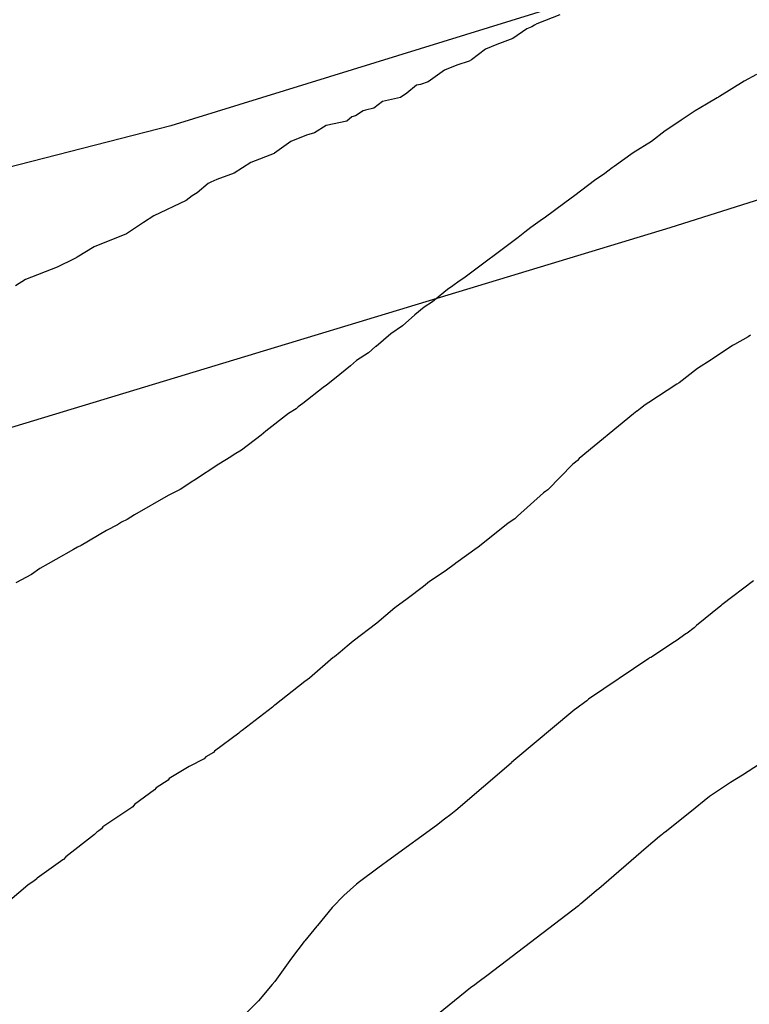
# Model space of a CAD drawing. Extents: x 158343 to 162498, y 431347 to 434500.
# Tile 190 of 248: x 159558 to 159570, y 434141 to 434158. Entities that reach past the tile are written whole.
import ezdxf

# ---------------------------------------------------------------- set-up
doc = ezdxf.new("R2010")
doc.units = 0
doc.header["$LTSCALE"] = 10
doc.header["$MEASUREMENT"] = 0
for name, color, linetype in [('000_arcering', 8, 'CONTINUOUS'), ('33_trappen en balustraden', 252, 'CONTINUOUS'), ('def. con-hoogtelijn (index)', 8, 'CONTINUOUS')]:
    doc.layers.add(name, color=color, linetype=linetype)

# ---------------------------------------------------------------- blocks, each defined once
blk = doc.blocks.new('bestaande hoogtelijnen')
at = {"layer": 'def. con-hoogtelijn (index)'}
for p, q in [((-101.064, 91.16), (-101.448, 91.01)), ((-101.064, 91.16), (-101.448, 91.01)), ((-101.064, 91.16), (-101.448, 91.01)), ((-101.612, 90.929), (-101.844, 90.771)), ((-101.612, 90.929), (-101.844, 90.771)), ((-101.612, 90.929), (-101.844, 90.771)), ((-101.527, 90.963), (-101.612, 90.929)), ((-101.527, 90.963), (-101.612, 90.929)), ((-101.527, 90.963), (-101.612, 90.929)), ((-101.483, 90.993), (-101.527, 90.963)), ((-101.483, 90.993), (-101.527, 90.963)), ((-101.483, 90.993), (-101.527, 90.963)), ((-101.448, 91.01), (-101.483, 90.993)), ((-101.448, 91.01), (-101.483, 90.993)), ((-101.448, 91.01), (-101.483, 90.993)), ((-101.844, 90.771), (-102.11, 90.672)), ((-101.844, 90.771), (-102.11, 90.672)), ((-101.844, 90.771), (-102.11, 90.672)), ((-102.294, 90.592), (-102.527, 90.42)), ((-102.294, 90.592), (-102.527, 90.42)), ((-102.294, 90.592), (-102.527, 90.42)), ((-102.11, 90.672), (-102.294, 90.592)), ((-102.11, 90.672), (-102.294, 90.592)), ((-102.11, 90.672), (-102.294, 90.592)), ((-102.527, 90.42), (-102.564, 90.396)), ((-102.527, 90.42), (-102.564, 90.396)), ((-102.527, 90.42), (-102.564, 90.396)), ((-102.768, 90.329), (-102.973, 90.25)), ((-102.768, 90.329), (-102.973, 90.25)), ((-102.768, 90.329), (-102.973, 90.25)), ((-102.564, 90.396), (-102.768, 90.329)), ((-102.564, 90.396), (-102.768, 90.329)), ((-102.564, 90.396), (-102.768, 90.329)), ((-102.973, 90.25), (-103.245, 90.057)), ((-102.973, 90.25), (-103.245, 90.057)), ((-102.973, 90.25), (-103.245, 90.057)), ((-97.815, 90.175), (-98.021, 90.067)), ((-97.815, 90.175), (-98.021, 90.067)), ((-103.437, 89.998), (-103.593, 89.869)), ((-103.437, 89.998), (-103.593, 89.869)), ((-103.437, 89.998), (-103.593, 89.869)), ((-103.37, 90.012), (-103.437, 89.998)), ((-103.37, 90.012), (-103.437, 89.998)), ((-103.37, 90.012), (-103.437, 89.998)), ((-103.245, 90.057), (-103.37, 90.012)), ((-103.245, 90.057), (-103.37, 90.012)), ((-103.245, 90.057), (-103.37, 90.012)), ((-98.021, 90.067), (-98.43, 89.81)), ((-98.021, 90.067), (-98.43, 89.81)), ((-103.702, 89.798), (-103.995, 89.731)), ((-103.702, 89.798), (-103.995, 89.731)), ((-103.702, 89.798), (-103.995, 89.731)), ((-103.593, 89.869), (-103.702, 89.798)), ((-103.593, 89.869), (-103.702, 89.798)), ((-103.593, 89.869), (-103.702, 89.798)), ((-98.469, 89.79), (-98.642, 89.685)), ((-98.469, 89.79), (-98.642, 89.685)), ((-98.443, 89.803), (-98.469, 89.79)), ((-98.443, 89.803), (-98.469, 89.79)), ((-98.43, 89.81), (-98.443, 89.803)), ((-98.43, 89.81), (-98.443, 89.803)), ((-104.14, 89.622), (-104.28, 89.587)), ((-104.14, 89.622), (-104.28, 89.587)), ((-104.14, 89.622), (-104.28, 89.587)), ((-103.995, 89.731), (-104.14, 89.622)), ((-103.995, 89.731), (-104.14, 89.622)), ((-103.995, 89.731), (-104.14, 89.622)), ((-98.642, 89.685), (-98.829, 89.578)), ((-98.642, 89.685), (-98.829, 89.578)), ((-104.504, 89.476), (-104.588, 89.404)), ((-104.504, 89.476), (-104.588, 89.404)), ((-104.504, 89.476), (-104.588, 89.404)), ((-104.442, 89.492), (-104.504, 89.476)), ((-104.442, 89.492), (-104.504, 89.476)), ((-104.442, 89.492), (-104.504, 89.476)), ((-104.315, 89.576), (-104.442, 89.492)), ((-104.315, 89.576), (-104.442, 89.492)), ((-104.315, 89.576), (-104.442, 89.492)), ((-104.28, 89.587), (-104.315, 89.576)), ((-104.28, 89.587), (-104.315, 89.576)), ((-104.28, 89.587), (-104.315, 89.576)), ((-98.829, 89.578), (-99.059, 89.419)), ((-98.829, 89.578), (-99.059, 89.419)), ((-104.926, 89.331), (-105.118, 89.214)), ((-104.926, 89.331), (-105.118, 89.214)), ((-104.926, 89.331), (-105.118, 89.214)), ((-104.588, 89.404), (-104.926, 89.331)), ((-104.588, 89.404), (-104.926, 89.331)), ((-104.588, 89.404), (-104.926, 89.331)), ((-99.167, 89.349), (-99.325, 89.244)), ((-99.167, 89.349), (-99.325, 89.244)), ((-99.059, 89.419), (-99.167, 89.349)), ((-99.059, 89.419), (-99.167, 89.349)), ((-105.253, 89.175), (-105.509, 89.07)), ((-105.253, 89.175), (-105.509, 89.07)), ((-105.253, 89.175), (-105.509, 89.07)), ((-105.118, 89.214), (-105.253, 89.175)), ((-105.118, 89.214), (-105.253, 89.175)), ((-105.118, 89.214), (-105.253, 89.175)), ((-99.325, 89.244), (-99.553, 89.069)), ((-99.325, 89.244), (-99.553, 89.069)), ((-105.509, 89.07), (-105.779, 88.878)), ((-105.509, 89.07), (-105.779, 88.878)), ((-105.509, 89.07), (-105.779, 88.878)), ((-99.553, 89.069), (-99.855, 88.882)), ((-99.553, 89.069), (-99.855, 88.882)), ((-105.789, 88.872), (-106.172, 88.72)), ((-105.789, 88.872), (-106.172, 88.72)), ((-105.789, 88.872), (-106.172, 88.72)), ((-105.779, 88.878), (-105.789, 88.872)), ((-105.779, 88.878), (-105.789, 88.872)), ((-105.779, 88.878), (-105.789, 88.872)), ((-99.855, 88.882), (-100.167, 88.654)), ((-99.855, 88.882), (-100.167, 88.654)), ((-106.172, 88.72), (-106.449, 88.544)), ((-106.172, 88.72), (-106.449, 88.544)), ((-106.172, 88.72), (-106.449, 88.544)), ((-100.199, 88.632), (-100.271, 88.578)), ((-100.199, 88.632), (-100.271, 88.578)), ((-100.167, 88.654), (-100.199, 88.632)), ((-100.167, 88.654), (-100.199, 88.632)), ((-106.449, 88.544), (-106.737, 88.439)), ((-106.449, 88.544), (-106.737, 88.439)), ((-106.449, 88.544), (-106.737, 88.439)), ((-100.325, 88.539), (-100.492, 88.426)), ((-100.325, 88.539), (-100.492, 88.426)), ((-100.271, 88.578), (-100.325, 88.539)), ((-100.271, 88.578), (-100.325, 88.539)), ((-106.878, 88.376), (-107.06, 88.224)), ((-106.878, 88.376), (-107.06, 88.224)), ((-106.878, 88.376), (-107.06, 88.224)), ((-106.835, 88.396), (-106.878, 88.376)), ((-106.835, 88.396), (-106.878, 88.376)), ((-106.835, 88.396), (-106.878, 88.376)), ((-106.737, 88.439), (-106.835, 88.396)), ((-106.737, 88.439), (-106.835, 88.396)), ((-106.737, 88.439), (-106.835, 88.396)), ((-100.492, 88.426), (-100.819, 88.179)), ((-100.492, 88.426), (-100.819, 88.179)), ((-107.14, 88.173), (-107.244, 88.093)), ((-107.14, 88.173), (-107.244, 88.093)), ((-107.14, 88.173), (-107.244, 88.093)), ((-107.06, 88.224), (-107.14, 88.173)), ((-107.06, 88.224), (-107.14, 88.173)), ((-107.06, 88.224), (-107.14, 88.173)), ((-100.819, 88.179), (-100.986, 88.056)), ((-100.819, 88.179), (-100.986, 88.056)), ((-107.244, 88.093), (-107.778, 87.842)), ((-107.244, 88.093), (-107.778, 87.842)), ((-107.244, 88.093), (-107.778, 87.842)), ((-100.986, 88.056), (-101.325, 87.804)), ((-100.986, 88.056), (-101.325, 87.804)), ((-107.778, 87.842), (-107.949, 87.731)), ((-107.778, 87.842), (-107.949, 87.731)), ((-107.778, 87.842), (-107.949, 87.731)), ((-107.949, 87.731), (-108.23, 87.546)), ((-107.949, 87.731), (-108.23, 87.546)), ((-107.949, 87.731), (-108.23, 87.546)), ((-101.352, 87.787), (-101.547, 87.649)), ((-101.352, 87.787), (-101.547, 87.649)), ((-101.325, 87.804), (-101.352, 87.787)), ((-101.325, 87.804), (-101.352, 87.787)), ((-108.23, 87.546), (-108.763, 87.328)), ((-108.23, 87.546), (-108.763, 87.328)), ((-108.23, 87.546), (-108.763, 87.328)), ((-101.645, 87.573), (-101.757, 87.481)), ((-101.645, 87.573), (-101.757, 87.481)), ((-101.547, 87.649), (-101.645, 87.573)), ((-101.547, 87.649), (-101.645, 87.573)), ((-108.763, 87.328), (-109.04, 87.158)), ((-108.763, 87.328), (-109.04, 87.158)), ((-108.763, 87.328), (-109.04, 87.158)), ((-101.757, 87.481), (-102.652, 86.814)), ((-101.757, 87.481), (-102.652, 86.814)), ((-109.093, 87.132), (-109.374, 86.991)), ((-109.093, 87.132), (-109.374, 86.991)), ((-109.093, 87.132), (-109.374, 86.991)), ((-109.082, 87.136), (-109.093, 87.132)), ((-109.082, 87.136), (-109.093, 87.132)), ((-109.082, 87.136), (-109.093, 87.132)), ((-109.06, 87.148), (-109.082, 87.136)), ((-109.06, 87.148), (-109.082, 87.136)), ((-109.06, 87.148), (-109.082, 87.136)), ((-109.053, 87.152), (-109.06, 87.148)), ((-109.053, 87.152), (-109.06, 87.148)), ((-109.053, 87.152), (-109.06, 87.148)), ((-109.04, 87.158), (-109.053, 87.152)), ((-109.04, 87.158), (-109.053, 87.152)), ((-109.04, 87.158), (-109.053, 87.152)), ((-109.374, 86.991), (-109.896, 86.789)), ((-109.374, 86.991), (-109.896, 86.789)), ((-109.374, 86.991), (-109.896, 86.789)), ((-109.896, 86.789), (-110.059, 86.683)), ((-109.896, 86.789), (-110.059, 86.683)), ((-109.896, 86.789), (-110.059, 86.683)), ((-102.834, 86.685), (-102.925, 86.625)), ((-102.834, 86.685), (-102.925, 86.625)), ((-102.73, 86.763), (-102.834, 86.685)), ((-102.73, 86.763), (-102.834, 86.685)), ((-102.652, 86.814), (-102.73, 86.763)), ((-102.652, 86.814), (-102.73, 86.763)), ((-102.985, 86.574), (-103.171, 86.419)), ((-102.985, 86.574), (-103.171, 86.419)), ((-102.925, 86.625), (-102.985, 86.574)), ((-102.925, 86.625), (-102.985, 86.574)), ((-103.171, 86.419), (-103.308, 86.335)), ((-103.171, 86.419), (-103.308, 86.335)), ((-103.463, 86.204), (-103.667, 86.027)), ((-103.463, 86.204), (-103.667, 86.027)), ((-103.308, 86.335), (-103.463, 86.204)), ((-103.308, 86.335), (-103.463, 86.204)), ((-103.667, 86.027), (-103.861, 85.89)), ((-103.667, 86.027), (-103.861, 85.89)), ((-103.861, 85.89), (-104.103, 85.685)), ((-103.861, 85.89), (-104.103, 85.685)), ((-97.914, 85.869), (-97.957, 85.841)), ((-97.914, 85.869), (-97.957, 85.841)), ((-97.914, 85.869), (-97.957, 85.841)), ((-98.179, 85.719), (-98.215, 85.698)), ((-98.179, 85.719), (-98.215, 85.698)), ((-98.179, 85.719), (-98.215, 85.698)), ((-97.957, 85.841), (-98.179, 85.719)), ((-97.957, 85.841), (-98.179, 85.719)), ((-97.957, 85.841), (-98.179, 85.719)), ((-104.226, 85.577), (-104.424, 85.451)), ((-104.226, 85.577), (-104.424, 85.451)), ((-104.11, 85.681), (-104.226, 85.577)), ((-104.11, 85.681), (-104.226, 85.577)), ((-104.105, 85.684), (-104.11, 85.681)), ((-104.105, 85.684), (-104.11, 85.681)), ((-104.104, 85.684), (-104.105, 85.684)), ((-104.104, 85.684), (-104.105, 85.684)), ((-104.103, 85.685), (-104.104, 85.684)), ((-104.103, 85.685), (-104.104, 85.684)), ((-98.215, 85.698), (-98.548, 85.475)), ((-98.215, 85.698), (-98.548, 85.475)), ((-98.215, 85.698), (-98.548, 85.475)), ((-104.424, 85.451), (-104.528, 85.365)), ((-104.424, 85.451), (-104.528, 85.365)), ((-98.568, 85.462), (-98.792, 85.321)), ((-98.568, 85.462), (-98.792, 85.321)), ((-98.568, 85.462), (-98.792, 85.321)), ((-98.548, 85.475), (-98.568, 85.462)), ((-98.548, 85.475), (-98.568, 85.462)), ((-98.548, 85.475), (-98.568, 85.462)), ((-104.528, 85.365), (-104.792, 85.152)), ((-104.528, 85.365), (-104.792, 85.152)), ((-98.792, 85.321), (-99.092, 85.086)), ((-98.792, 85.321), (-99.092, 85.086)), ((-98.792, 85.321), (-99.092, 85.086)), ((-104.792, 85.152), (-104.922, 85.043)), ((-104.792, 85.152), (-104.922, 85.043)), ((-99.133, 85.06), (-99.598, 84.76)), ((-99.133, 85.06), (-99.598, 84.76)), ((-99.133, 85.06), (-99.598, 84.76)), ((-99.092, 85.086), (-99.133, 85.06)), ((-99.092, 85.086), (-99.133, 85.06)), ((-99.092, 85.086), (-99.133, 85.06)), ((-104.979, 85.006), (-105.313, 84.742)), ((-104.979, 85.006), (-105.313, 84.742)), ((-104.922, 85.043), (-104.979, 85.006)), ((-104.922, 85.043), (-104.979, 85.006)), ((-105.313, 84.742), (-105.388, 84.685)), ((-105.313, 84.742), (-105.388, 84.685)), ((-99.598, 84.76), (-99.657, 84.719)), ((-99.598, 84.76), (-99.657, 84.719)), ((-99.598, 84.76), (-99.657, 84.719)), ((-105.549, 84.576), (-105.923, 84.283)), ((-105.549, 84.576), (-105.923, 84.283)), ((-105.426, 84.655), (-105.549, 84.576)), ((-105.426, 84.655), (-105.549, 84.576)), ((-105.388, 84.685), (-105.426, 84.655)), ((-105.388, 84.685), (-105.426, 84.655)), ((-99.849, 84.573), (-100.749, 83.834)), ((-99.849, 84.573), (-100.749, 83.834)), ((-99.849, 84.573), (-100.749, 83.834)), ((-99.792, 84.615), (-99.849, 84.573)), ((-99.792, 84.615), (-99.849, 84.573)), ((-99.792, 84.615), (-99.849, 84.573)), ((-99.791, 84.615), (-99.792, 84.615)), ((-99.791, 84.615), (-99.792, 84.615)), ((-99.791, 84.615), (-99.792, 84.615)), ((-99.732, 84.66), (-99.791, 84.616)), ((-99.732, 84.66), (-99.791, 84.616)), ((-99.732, 84.66), (-99.791, 84.616)), ((-99.791, 84.616), (-99.791, 84.615)), ((-99.791, 84.616), (-99.791, 84.615)), ((-99.791, 84.616), (-99.791, 84.615)), ((-99.657, 84.719), (-99.732, 84.66)), ((-99.657, 84.719), (-99.732, 84.66)), ((-99.657, 84.719), (-99.732, 84.66)), ((-105.923, 84.283), (-106.002, 84.218)), ((-105.923, 84.283), (-106.002, 84.218)), ((-106.002, 84.218), (-106.325, 83.969)), ((-106.002, 84.218), (-106.325, 83.969)), ((-106.325, 83.969), (-106.447, 83.901)), ((-106.325, 83.969), (-106.447, 83.901)), ((-106.503, 83.863), (-106.701, 83.742)), ((-106.503, 83.863), (-106.701, 83.742)), ((-106.447, 83.901), (-106.503, 83.863)), ((-106.447, 83.901), (-106.503, 83.863)), ((-100.805, 83.775), (-100.849, 83.74)), ((-100.805, 83.775), (-100.849, 83.74)), ((-100.805, 83.775), (-100.849, 83.74)), ((-100.776, 83.803), (-100.805, 83.775)), ((-100.776, 83.803), (-100.805, 83.775)), ((-100.776, 83.803), (-100.805, 83.775)), ((-100.749, 83.834), (-100.776, 83.803)), ((-100.749, 83.834), (-100.776, 83.803)), ((-100.749, 83.834), (-100.776, 83.803)), ((-106.701, 83.742), (-107.102, 83.476)), ((-106.701, 83.742), (-107.102, 83.476)), ((-100.849, 83.74), (-101.266, 83.315)), ((-100.849, 83.74), (-101.266, 83.315)), ((-100.849, 83.74), (-101.266, 83.315)), ((-107.132, 83.46), (-107.341, 83.324)), ((-107.132, 83.46), (-107.341, 83.324)), ((-107.116, 83.469), (-107.132, 83.46)), ((-107.116, 83.469), (-107.132, 83.46)), ((-107.102, 83.476), (-107.116, 83.469)), ((-107.102, 83.476), (-107.116, 83.469)), ((-107.341, 83.324), (-107.541, 83.222)), ((-107.341, 83.324), (-107.541, 83.222)), ((-101.339, 83.266), (-101.764, 82.883)), ((-101.339, 83.266), (-101.764, 82.883)), ((-101.339, 83.266), (-101.764, 82.883)), ((-101.297, 83.293), (-101.339, 83.266)), ((-101.297, 83.293), (-101.339, 83.266)), ((-101.297, 83.293), (-101.339, 83.266)), ((-101.279, 83.306), (-101.297, 83.293)), ((-101.279, 83.306), (-101.297, 83.293)), ((-101.279, 83.306), (-101.297, 83.293)), ((-101.266, 83.315), (-101.279, 83.306)), ((-101.266, 83.315), (-101.279, 83.306)), ((-101.266, 83.315), (-101.279, 83.306)), ((-107.541, 83.222), (-108.097, 82.902)), ((-107.541, 83.222), (-108.097, 82.902)), ((-108.309, 82.78), (-108.378, 82.738)), ((-108.309, 82.78), (-108.378, 82.738)), ((-108.215, 82.826), (-108.309, 82.78)), ((-108.215, 82.826), (-108.309, 82.78)), ((-108.097, 82.902), (-108.215, 82.826)), ((-108.097, 82.902), (-108.215, 82.826)), ((-101.812, 82.839), (-101.919, 82.766)), ((-101.812, 82.839), (-101.919, 82.766)), ((-101.812, 82.839), (-101.919, 82.766)), ((-101.764, 82.883), (-101.812, 82.839)), ((-101.764, 82.883), (-101.812, 82.839)), ((-101.764, 82.883), (-101.812, 82.839)), ((-108.557, 82.643), (-108.977, 82.397)), ((-108.557, 82.643), (-108.977, 82.397)), ((-108.378, 82.738), (-108.557, 82.643)), ((-108.378, 82.738), (-108.557, 82.643)), ((-101.919, 82.766), (-102.419, 82.366)), ((-101.919, 82.766), (-102.419, 82.366)), ((-101.919, 82.766), (-102.419, 82.366)), ((-109.105, 82.329), (-109.393, 82.167)), ((-109.105, 82.329), (-109.393, 82.167)), ((-109.037, 82.37), (-109.105, 82.329)), ((-109.037, 82.37), (-109.105, 82.329)), ((-108.977, 82.397), (-109.037, 82.37)), ((-108.977, 82.397), (-109.037, 82.37)), ((-102.431, 82.358), (-102.783, 82.105)), ((-102.431, 82.358), (-102.783, 82.105)), ((-102.431, 82.358), (-102.783, 82.105)), ((-102.419, 82.366), (-102.431, 82.358)), ((-102.419, 82.366), (-102.431, 82.358)), ((-102.419, 82.366), (-102.431, 82.358)), ((-109.393, 82.167), (-109.52, 82.096)), ((-109.393, 82.167), (-109.52, 82.096)), ((-109.659, 82.019), (-109.798, 81.919)), ((-109.659, 82.019), (-109.798, 81.919)), ((-109.52, 82.096), (-109.659, 82.019)), ((-109.52, 82.096), (-109.659, 82.019)), ((-102.961, 81.973), (-103.221, 81.804)), ((-102.961, 81.973), (-103.221, 81.804)), ((-102.961, 81.973), (-103.221, 81.804)), ((-102.792, 82.099), (-102.961, 81.973)), ((-102.792, 82.099), (-102.961, 81.973)), ((-102.792, 82.099), (-102.961, 81.973)), ((-102.783, 82.105), (-102.792, 82.099)), ((-102.783, 82.105), (-102.792, 82.099)), ((-102.783, 82.105), (-102.792, 82.099)), ((-109.798, 81.919), (-110.057, 81.78)), ((-109.798, 81.919), (-110.057, 81.78)), ((-103.221, 81.804), (-103.322, 81.719)), ((-103.221, 81.804), (-103.322, 81.719)), ((-103.221, 81.804), (-103.322, 81.719)), ((-97.864, 81.812), (-98.39, 81.417)), ((-97.864, 81.812), (-98.39, 81.417)), ((-103.322, 81.719), (-103.59, 81.516)), ((-103.322, 81.719), (-103.59, 81.516)), ((-103.322, 81.719), (-103.59, 81.516)), ((-103.59, 81.516), (-103.793, 81.368)), ((-103.59, 81.516), (-103.793, 81.368)), ((-103.59, 81.516), (-103.793, 81.368)), ((-103.793, 81.368), (-104.089, 81.114)), ((-103.793, 81.368), (-104.089, 81.114)), ((-103.793, 81.368), (-104.089, 81.114)), ((-98.406, 81.402), (-98.808, 81.076)), ((-98.406, 81.402), (-98.808, 81.076)), ((-98.39, 81.417), (-98.406, 81.402)), ((-98.39, 81.417), (-98.406, 81.402)), ((-104.089, 81.114), (-104.483, 80.819)), ((-104.089, 81.114), (-104.483, 80.819)), ((-104.089, 81.114), (-104.483, 80.819)), ((-98.849, 81.035), (-98.965, 80.951)), ((-98.849, 81.035), (-98.965, 80.951)), ((-98.808, 81.076), (-98.849, 81.035)), ((-98.808, 81.076), (-98.849, 81.035)), ((-98.982, 80.937), (-99.146, 80.821)), ((-98.982, 80.937), (-99.146, 80.821)), ((-98.965, 80.951), (-98.982, 80.937)), ((-98.965, 80.951), (-98.982, 80.937)), ((-104.582, 80.734), (-104.695, 80.637)), ((-104.582, 80.734), (-104.695, 80.637)), ((-104.582, 80.734), (-104.695, 80.637)), ((-104.483, 80.819), (-104.582, 80.734)), ((-104.483, 80.819), (-104.582, 80.734)), ((-104.483, 80.819), (-104.582, 80.734)), ((-99.172, 80.804), (-99.565, 80.549)), ((-99.172, 80.804), (-99.565, 80.549)), ((-99.146, 80.821), (-99.172, 80.804)), ((-99.146, 80.821), (-99.172, 80.804)), ((-104.812, 80.545), (-105.201, 80.208)), ((-104.812, 80.545), (-105.201, 80.208)), ((-104.812, 80.545), (-105.201, 80.208)), ((-104.8, 80.553), (-104.812, 80.545)), ((-104.8, 80.553), (-104.812, 80.545)), ((-104.8, 80.553), (-104.812, 80.545)), ((-104.792, 80.56), (-104.8, 80.553)), ((-104.792, 80.56), (-104.8, 80.553)), ((-104.792, 80.56), (-104.8, 80.553)), ((-104.695, 80.637), (-104.792, 80.56)), ((-104.695, 80.637), (-104.792, 80.56)), ((-104.695, 80.637), (-104.792, 80.56)), ((-99.594, 80.531), (-100.592, 79.858)), ((-99.594, 80.531), (-100.592, 79.858)), ((-99.583, 80.539), (-99.594, 80.531)), ((-99.583, 80.539), (-99.594, 80.531)), ((-99.565, 80.549), (-99.583, 80.539)), ((-99.565, 80.549), (-99.583, 80.539)), ((-105.201, 80.208), (-105.281, 80.15)), ((-105.201, 80.208), (-105.281, 80.15)), ((-105.201, 80.208), (-105.281, 80.15)), ((-105.281, 80.15), (-105.776, 79.761)), ((-105.281, 80.15), (-105.776, 79.761)), ((-105.281, 80.15), (-105.776, 79.761)), ((-100.592, 79.858), (-100.621, 79.834)), ((-100.592, 79.858), (-100.621, 79.834)), ((-105.816, 79.729), (-106.316, 79.343)), ((-105.816, 79.729), (-106.316, 79.343)), ((-105.816, 79.729), (-106.316, 79.343)), ((-105.792, 79.747), (-105.816, 79.729)), ((-105.792, 79.747), (-105.816, 79.729)), ((-105.792, 79.747), (-105.816, 79.729)), ((-105.776, 79.761), (-105.792, 79.747)), ((-105.776, 79.761), (-105.792, 79.747)), ((-105.776, 79.761), (-105.792, 79.747)), ((-100.766, 79.726), (-100.844, 79.666)), ((-100.766, 79.726), (-100.844, 79.666)), ((-100.659, 79.804), (-100.766, 79.726)), ((-100.659, 79.804), (-100.766, 79.726)), ((-100.621, 79.834), (-100.659, 79.804)), ((-100.621, 79.834), (-100.659, 79.804)), ((-100.849, 79.662), (-101.791, 78.872)), ((-100.849, 79.662), (-101.791, 78.872)), ((-100.847, 79.664), (-100.849, 79.662)), ((-100.847, 79.664), (-100.849, 79.662)), ((-100.844, 79.666), (-100.847, 79.664)), ((-100.844, 79.666), (-100.847, 79.664)), ((-106.372, 79.298), (-106.772, 79.001)), ((-106.372, 79.298), (-106.772, 79.001)), ((-106.372, 79.298), (-106.772, 79.001)), ((-106.349, 79.319), (-106.372, 79.298)), ((-106.349, 79.319), (-106.372, 79.298)), ((-106.349, 79.319), (-106.372, 79.298)), ((-106.316, 79.343), (-106.349, 79.319)), ((-106.316, 79.343), (-106.349, 79.319)), ((-106.316, 79.343), (-106.349, 79.319)), ((-106.945, 78.871), (-107.19, 78.745)), ((-106.945, 78.871), (-107.19, 78.745)), ((-106.945, 78.871), (-107.19, 78.745)), ((-106.918, 78.904), (-106.945, 78.871)), ((-106.918, 78.904), (-106.945, 78.871)), ((-106.918, 78.904), (-106.945, 78.871)), ((-106.792, 78.98), (-106.918, 78.904)), ((-106.792, 78.98), (-106.918, 78.904)), ((-106.792, 78.98), (-106.918, 78.904)), ((-106.772, 79.001), (-106.792, 78.98)), ((-106.772, 79.001), (-106.792, 78.98)), ((-106.772, 79.001), (-106.792, 78.98)), ((-101.791, 78.872), (-101.863, 78.811)), ((-101.791, 78.872), (-101.863, 78.811)), ((-107.19, 78.745), (-107.52, 78.547)), ((-107.19, 78.745), (-107.52, 78.547)), ((-107.19, 78.745), (-107.52, 78.547)), ((-101.87, 78.804), (-102.785, 78.019)), ((-101.87, 78.804), (-102.785, 78.019)), ((-101.866, 78.808), (-101.87, 78.804)), ((-101.866, 78.808), (-101.87, 78.804)), ((-101.863, 78.811), (-101.866, 78.808)), ((-101.863, 78.811), (-101.866, 78.808)), ((-97.671, 78.847), (-97.957, 78.662)), ((-97.671, 78.847), (-97.957, 78.662)), ((-97.671, 78.847), (-97.957, 78.662)), ((-107.52, 78.547), (-107.541, 78.521)), ((-107.52, 78.547), (-107.541, 78.521)), ((-107.52, 78.547), (-107.541, 78.521)), ((-98.048, 78.603), (-98.244, 78.485)), ((-98.048, 78.603), (-98.244, 78.485)), ((-98.048, 78.603), (-98.244, 78.485)), ((-97.957, 78.662), (-98.048, 78.603)), ((-97.957, 78.662), (-98.048, 78.603)), ((-97.957, 78.662), (-98.048, 78.603)), ((-107.739, 78.392), (-107.762, 78.363)), ((-107.739, 78.392), (-107.762, 78.363)), ((-107.739, 78.392), (-107.762, 78.363)), ((-107.541, 78.521), (-107.739, 78.392)), ((-107.541, 78.521), (-107.739, 78.392)), ((-107.541, 78.521), (-107.739, 78.392)), ((-98.362, 78.405), (-98.592, 78.249)), ((-98.362, 78.405), (-98.592, 78.249)), ((-98.362, 78.405), (-98.592, 78.249)), ((-98.244, 78.485), (-98.362, 78.405)), ((-98.244, 78.485), (-98.362, 78.405)), ((-98.244, 78.485), (-98.362, 78.405)), ((-107.762, 78.363), (-108.094, 78.12)), ((-107.762, 78.363), (-108.094, 78.12)), ((-107.762, 78.363), (-108.094, 78.12)), ((-98.592, 78.249), (-98.917, 77.987)), ((-98.592, 78.249), (-98.917, 77.987)), ((-98.592, 78.249), (-98.917, 77.987)), ((-108.123, 78.079), (-108.619, 77.748)), ((-108.123, 78.079), (-108.619, 77.748)), ((-108.123, 78.079), (-108.619, 77.748)), ((-108.094, 78.12), (-108.123, 78.079)), ((-108.094, 78.12), (-108.123, 78.079)), ((-108.094, 78.12), (-108.123, 78.079)), ((-102.865, 77.956), (-102.972, 77.876)), ((-102.865, 77.956), (-102.972, 77.876)), ((-102.785, 78.019), (-102.865, 77.956)), ((-102.785, 78.019), (-102.865, 77.956)), ((-98.917, 77.987), (-99.326, 77.662)), ((-98.917, 77.987), (-99.326, 77.662)), ((-98.917, 77.987), (-99.326, 77.662)), ((-108.619, 77.748), (-108.643, 77.719)), ((-108.619, 77.748), (-108.643, 77.719)), ((-108.619, 77.748), (-108.643, 77.719)), ((-103.107, 77.772), (-103.849, 77.235)), ((-103.107, 77.772), (-103.849, 77.235)), ((-102.972, 77.876), (-103.107, 77.772)), ((-102.972, 77.876), (-103.107, 77.772)), ((-108.754, 77.623), (-109.23, 77.256)), ((-108.754, 77.623), (-109.23, 77.256)), ((-108.754, 77.623), (-109.23, 77.256)), ((-108.716, 77.661), (-108.754, 77.623)), ((-108.716, 77.661), (-108.754, 77.623)), ((-108.716, 77.661), (-108.754, 77.623)), ((-108.684, 77.686), (-108.716, 77.661)), ((-108.684, 77.686), (-108.716, 77.661)), ((-108.684, 77.686), (-108.716, 77.661)), ((-108.643, 77.719), (-108.684, 77.686)), ((-108.643, 77.719), (-108.684, 77.686)), ((-108.643, 77.719), (-108.684, 77.686)), ((-99.42, 77.589), (-99.638, 77.406)), ((-99.42, 77.589), (-99.638, 77.406)), ((-99.42, 77.589), (-99.638, 77.406)), ((-99.398, 77.607), (-99.42, 77.589)), ((-99.398, 77.607), (-99.42, 77.589)), ((-99.398, 77.607), (-99.42, 77.589)), ((-99.369, 77.63), (-99.398, 77.607)), ((-99.369, 77.63), (-99.398, 77.607)), ((-99.369, 77.63), (-99.398, 77.607)), ((-99.351, 77.644), (-99.369, 77.63)), ((-99.351, 77.644), (-99.369, 77.63)), ((-99.351, 77.644), (-99.369, 77.63)), ((-99.326, 77.662), (-99.351, 77.644)), ((-99.326, 77.662), (-99.351, 77.644)), ((-99.326, 77.662), (-99.351, 77.644)), ((-109.23, 77.256), (-109.268, 77.213)), ((-109.23, 77.256), (-109.268, 77.213)), ((-109.23, 77.256), (-109.268, 77.213)), ((-99.638, 77.406), (-100.424, 76.729)), ((-99.638, 77.406), (-100.424, 76.729)), ((-99.638, 77.406), (-100.424, 76.729)), ((-109.277, 77.204), (-109.701, 76.903)), ((-109.277, 77.204), (-109.701, 76.903)), ((-109.277, 77.204), (-109.701, 76.903)), ((-109.268, 77.213), (-109.277, 77.204)), ((-109.268, 77.213), (-109.277, 77.204)), ((-109.268, 77.213), (-109.277, 77.204)), ((-103.849, 77.235), (-104.073, 77.067)), ((-103.849, 77.235), (-104.073, 77.067)), ((-104.073, 77.067), (-104.379, 76.843)), ((-104.073, 77.067), (-104.379, 76.843)), ((-109.859, 76.785), (-110.348, 76.375)), ((-109.859, 76.785), (-110.348, 76.375)), ((-109.859, 76.785), (-110.348, 76.375)), ((-109.755, 76.857), (-109.859, 76.785)), ((-109.755, 76.857), (-109.859, 76.785)), ((-109.755, 76.857), (-109.859, 76.785)), ((-109.711, 76.893), (-109.755, 76.857)), ((-109.711, 76.893), (-109.755, 76.857)), ((-109.711, 76.893), (-109.755, 76.857)), ((-109.701, 76.903), (-109.711, 76.893)), ((-109.701, 76.903), (-109.711, 76.893)), ((-109.701, 76.903), (-109.711, 76.893)), ((-104.427, 76.804), (-104.638, 76.616)), ((-104.427, 76.804), (-104.638, 76.616)), ((-104.379, 76.843), (-104.427, 76.804)), ((-104.379, 76.843), (-104.427, 76.804)), ((-104.638, 76.616), (-104.826, 76.42)), ((-104.638, 76.616), (-104.826, 76.42)), ((-100.506, 76.662), (-100.717, 76.48)), ((-100.506, 76.662), (-100.717, 76.48)), ((-100.506, 76.662), (-100.717, 76.48)), ((-100.461, 76.698), (-100.506, 76.662)), ((-100.461, 76.698), (-100.506, 76.662)), ((-100.461, 76.698), (-100.506, 76.662)), ((-100.424, 76.729), (-100.461, 76.698)), ((-100.424, 76.729), (-100.461, 76.698)), ((-100.424, 76.729), (-100.461, 76.698)), ((-100.76, 76.447), (-102.249, 75.305)), ((-100.76, 76.447), (-102.249, 75.305)), ((-100.76, 76.447), (-102.249, 75.305)), ((-100.736, 76.466), (-100.76, 76.447)), ((-100.736, 76.466), (-100.76, 76.447)), ((-100.736, 76.466), (-100.76, 76.447)), ((-100.717, 76.48), (-100.736, 76.466)), ((-100.717, 76.48), (-100.736, 76.466)), ((-100.717, 76.48), (-100.736, 76.466)), ((-104.826, 76.42), (-105.07, 76.12)), ((-104.826, 76.42), (-105.07, 76.12)), ((-105.083, 76.11), (-105.28, 75.865)), ((-105.083, 76.11), (-105.28, 75.865)), ((-105.07, 76.12), (-105.083, 76.11)), ((-105.07, 76.12), (-105.083, 76.11)), ((-105.29, 75.855), (-105.503, 75.58)), ((-105.29, 75.855), (-105.503, 75.58)), ((-105.28, 75.865), (-105.29, 75.855)), ((-105.28, 75.865), (-105.29, 75.855)), ((-105.503, 75.58), (-105.778, 75.197)), ((-105.503, 75.58), (-105.778, 75.197)), ((-102.249, 75.305), (-102.42, 75.181)), ((-102.249, 75.305), (-102.42, 75.181)), ((-102.249, 75.305), (-102.42, 75.181)), ((-105.822, 75.147), (-106.047, 74.876)), ((-105.822, 75.147), (-106.047, 74.876)), ((-105.778, 75.197), (-105.822, 75.147)), ((-105.778, 75.197), (-105.822, 75.147)), ((-102.472, 75.142), (-102.543, 75.09)), ((-102.472, 75.142), (-102.543, 75.09)), ((-102.472, 75.142), (-102.543, 75.09)), ((-102.42, 75.181), (-102.472, 75.142)), ((-102.42, 75.181), (-102.472, 75.142)), ((-102.42, 75.181), (-102.472, 75.142)), ((-102.543, 75.09), (-103.072, 74.662)), ((-102.543, 75.09), (-103.072, 74.662)), ((-102.543, 75.09), (-103.072, 74.662)), ((-106.096, 74.827), (-106.445, 74.472)), ((-106.096, 74.827), (-106.445, 74.472)), ((-106.073, 74.848), (-106.096, 74.827)), ((-106.073, 74.848), (-106.096, 74.827)), ((-106.06, 74.862), (-106.073, 74.848)), ((-106.06, 74.862), (-106.073, 74.848)), ((-106.047, 74.876), (-106.06, 74.862)), ((-106.047, 74.876), (-106.06, 74.862))]:
    blk.add_line(p, q, dxfattribs=at)

msp = doc.modelspace()

# ---------------------------------------------------------------- linework, layer by layer
at = {"layer": '33_trappen en balustraden', "flags": 128}
for points in [[(159618.24, 434174.39), (159615.51, 434173.31), (159601.65, 434169.29), (159585.96, 434163.8), (159571.17, 434159.12), (159560.31, 434155.76), (159550.47, 434153.24), (159540.18, 434148.71), (159528.27, 434142.2), (159519.27, 434135.51), (159517.41, 434133.62)], [(159519.236, 434129.18), (159522.87, 434133.11), (159525.93, 434135.48), (159532.59, 434139.32), (159539.07, 434143.37), (159545.04, 434146.49), (159551.34, 434148.68), (159557.37, 434150.69), (159568.56, 434154.08), (159582.21, 434158.4), (159595.05, 434162.9), (159606.84, 434166.26), (159617.19, 434169.59), (159626.07, 434172.56)]]:
    msp.add_lwpolyline(points, dxfattribs=at)

# ---------------------------------------------------------------- block references
at = {"layer": '000_arcering'}
msp.add_blockref('bestaande hoogtelijnen', (159667.804, 434066.432), dxfattribs=at)

doc.saveas('drawing.dxf')
